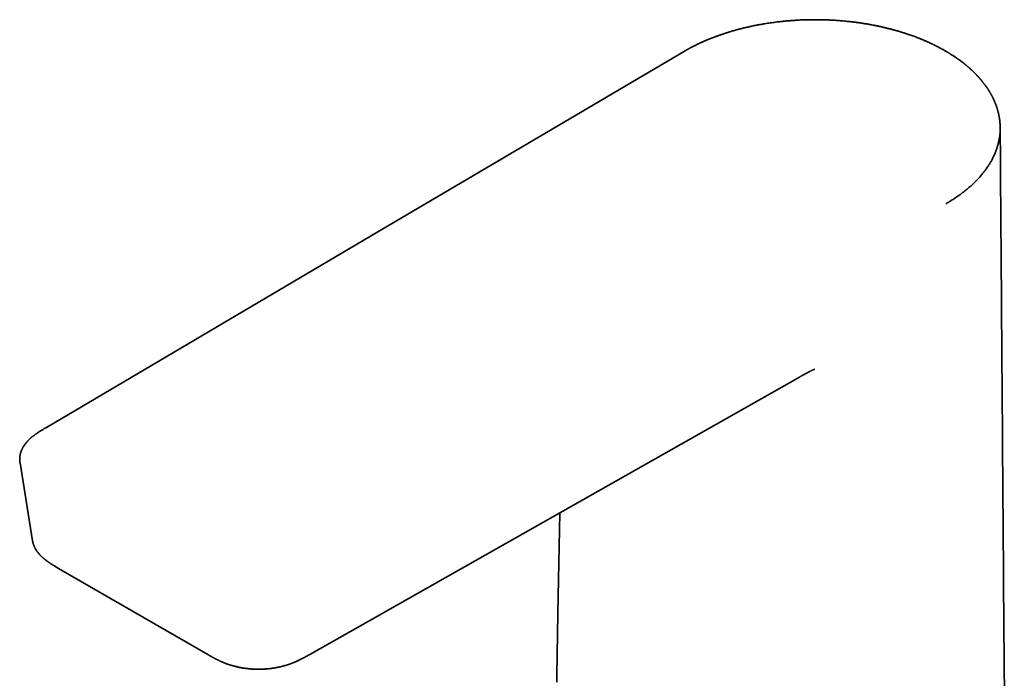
# Model space of a CAD drawing. Header units: millimetres. Extents: x 8 to 575, y 12 to 422.
# Tile 4 of 6: x 427 to 555, y 136 to 223. Entities that reach past the tile are written whole.
import ezdxf

# ---------------------------------------------------------------- set-up
doc = ezdxf.new("R2010")
doc.units = ezdxf.units.MM

msp = doc.modelspace()

# ---------------------------------------------------------------- linework, layer by layer
at = {"color": 7, "linetype": 'Continuous', "lineweight": 35}
for p, q in [((513.72, 218.45), (513.72, 218.45)), ((428.4, 154.41), (428.4, 154.4)), ((431.8, 150.77), (451.32, 139.5))]:
    msp.add_line(p, q, dxfattribs=at)
at = {"color": 7, "linetype": 'Continuous', "lineweight": 35, "flags": 128}
for points in [[(513.72, 218.45), (472.6, 194.21), (430.2, 169.21)], [(555.48, 135.44), (555.46, 137.16), (555.46, 137.41), (555.46, 137.66), (555.46, 137.9), (555.46, 138.14), (555.45, 138.38), (555.45, 138.6), (555.45, 138.81), (555.45, 139.01), (555.45, 139.21), (555.45, 139.4), (555.45, 139.58), (555.44, 139.76), (555.44, 139.92), (555.44, 140.08), (555.44, 140.23), (555.44, 140.37), (555.44, 140.53), (555.44, 140.7), (555.44, 140.88), (555.43, 141.07), (555.43, 141.27), (555.43, 141.47), (555.43, 141.67), (555.43, 141.87), (555.43, 142.09), (555.43, 142.31), (555.42, 142.53), (555.42, 142.77), (555.42, 143.01), (555.42, 143.26), (555.42, 143.5), (555.42, 143.75), (555.41, 143.99), (555.41, 144.23), (555.41, 144.47), (555.4, 145.22), (555.4, 145.96), (555.39, 146.61), (555.39, 147.26), (555.38, 147.91), (555.38, 148.56), (555.38, 148.99), (555.37, 149.42), (555.37, 149.85), (555.37, 150.28), (555.36, 150.72), (555.36, 151.17), (555.36, 151.7), (555.35, 152.25), (555.35, 152.81), (555.34, 153.37), (555.34, 153.64), (555.34, 153.91), (555.34, 154.17), (555.34, 154.42), (555.33, 154.61), (555.33, 154.79), (555.33, 154.97), (555.33, 155.15), (555.33, 155.34), (555.33, 155.53), (555.33, 155.71), (555.33, 155.88), (555.32, 156.04), (555.32, 156.2), (555.32, 156.32), (555.32, 156.46), (555.32, 156.6), (555.32, 156.74), (555.32, 156.9), (555.32, 157.06), (555.32, 157.23), (555.31, 157.42), (555.31, 157.62), (555.31, 157.83), (555.31, 158.05), (555.31, 158.27), (555.31, 158.49), (555.3, 158.71), (555.3, 158.93), (555.3, 159.15), (555.3, 159.37), (555.3, 159.59), (555.3, 159.81), (555.29, 160.4), (555.29, 160.98), (555.29, 161.28), (555.28, 161.57), (555.28, 161.86), (555.28, 162.15), (555.28, 162.43), (555.28, 162.71), (555.27, 162.98), (555.27, 163.24), (555.27, 163.5), (555.27, 163.74), (555.27, 163.98), (555.26, 164.21), (555.26, 164.43), (555.26, 164.64), (555.26, 164.85), (555.26, 165.06), (555.26, 165.32), (555.25, 165.58), (555.25, 165.85), (555.25, 166.13), (555.25, 166.4), (555.25, 166.69), (555.24, 166.99), (555.24, 167.29), (555.24, 167.6), (555.24, 167.93), (555.23, 168.26), (555.23, 168.6), (555.23, 168.88), (555.23, 169.16), (555.23, 169.44), (555.22, 169.73), (555.22, 170.01), (555.22, 170.28), (555.22, 170.72), (555.21, 171.15), (555.21, 171.58), (555.21, 171.99), (555.2, 172.4), (555.2, 172.79), (555.2, 173.16), (555.2, 173.51), (555.19, 173.86), (555.19, 174.2), (555.19, 174.53), (555.19, 174.8), (555.18, 175.06), (555.18, 175.32), (555.18, 175.59), (555.18, 175.86), (555.18, 176.15), (555.17, 176.49), (555.17, 176.84), (555.17, 177.2), (555.17, 177.57), (555.16, 178), (555.16, 178.44), (555.16, 178.87), (555.15, 179.31), (555.15, 179.74), (555.15, 180.16), (555.14, 180.58), (555.14, 181), (555.14, 181.65), (555.13, 182.3), (555.13, 182.95), (555.12, 183.6), (555.12, 183.99), (555.12, 184.38), (555.11, 184.77), (555.11, 185.16), (555.11, 185.56), (555.1, 185.96), (555.1, 186.44), (555.1, 186.93), (555.09, 187.43), (555.09, 187.94), (555.09, 188.17), (555.09, 188.4), (555.08, 188.63), (555.08, 188.87), (555.08, 189.1), (555.08, 189.32), (555.08, 189.54), (555.08, 189.74), (555.07, 189.94), (555.07, 190.17), (555.07, 190.39), (555.07, 190.6), (555.07, 190.79), (555.07, 190.98), (555.07, 191.15), (555.06, 191.27), (555.06, 191.39), (555.06, 191.51), (555.06, 191.64), (555.06, 191.77), (555.06, 191.91), (555.06, 192.09), (555.06, 192.27), (555.06, 192.46), (555.05, 192.66), (555.05, 192.87), (555.05, 193.08), (555.05, 193.31), (555.05, 193.55), (555.05, 193.79), (555.04, 194.03), (555.04, 194.28), (555.04, 194.88), (555.03, 195.47), (555.03, 196.06), (555.03, 196.63), (555.02, 197.2), (555.02, 197.48), (555.02, 197.76), (555.01, 198.03), (555.01, 198.29), (555.01, 198.55), (555.01, 198.8), (555.01, 199.03), (555.01, 199.25), (555, 199.45), (555, 199.65), (555, 199.84), (555, 200.04), (555, 200.24), (555, 200.49), (554.99, 200.74), (554.99, 200.99), (554.99, 201.25), (554.99, 201.52), (554.99, 201.78), (554.99, 202.06), (554.98, 202.34), (554.98, 202.63), (554.98, 202.94), (554.98, 203.25), (554.97, 203.57), (554.97, 203.9), (554.97, 204.23), (554.97, 204.5), (554.97, 204.78), (554.96, 205.07), (554.96, 205.37), (554.96, 205.68), (554.96, 205.99), (554.95, 206.32), (554.95, 206.65), (554.95, 206.99), (554.95, 207.34), (554.94, 207.7), (554.94, 208.06), (554.94, 208.43), (554.94, 208.81)], [(464.67, 139.53), (496.43, 157.52), (528.68, 175.79)], [(426.75, 164.56), (427.55, 159.62), (428.39, 154.4)], [(497.33, 158.03), (497.1, 144.94), (496.96, 136.79), (496.96, 136.34), (496.95, 135.89)]]:
    msp.add_lwpolyline(points, dxfattribs=at)
at = {"color": 7, "linetype": 'Continuous', "lineweight": 35}
for points, knots in [([(547.75, 218.45), (547.73, 218.45), (547.7, 218.47), (547.66, 218.49), (547.63, 218.51), (547.6, 218.53), (547.57, 218.55), (547.53, 218.57), (547.5, 218.59), (547.45, 218.61), (547.39, 218.65), (547.32, 218.69), (547.24, 218.73), (547.15, 218.78), (547.05, 218.83), (546.94, 218.89), (546.83, 218.95), (546.73, 219), (546.63, 219.05), (546.52, 219.11), (546.42, 219.16), (546.31, 219.21), (546.21, 219.26), (546.12, 219.3), (546.02, 219.35), (545.9, 219.41), (545.77, 219.47), (545.63, 219.53), (545.49, 219.6), (545.33, 219.66), (545.17, 219.74), (545.02, 219.8), (544.86, 219.87), (544.72, 219.93), (544.57, 219.99), (544.38, 220.07), (544.15, 220.16), (543.89, 220.26), (543.63, 220.35), (543.44, 220.42), (543.29, 220.47), (543.19, 220.51), (543.1, 220.54), (543.01, 220.57), (542.92, 220.6), (542.83, 220.63), (542.75, 220.66), (542.69, 220.68), (542.63, 220.7), (542.59, 220.71), (542.55, 220.73), (542.52, 220.74), (542.5, 220.74), (542.47, 220.75), (542.45, 220.76), (542.42, 220.77), (542.38, 220.78), (542.3, 220.81), (542.2, 220.84), (542.06, 220.88), (541.93, 220.92), (541.8, 220.96), (541.66, 221), (541.51, 221.05), (541.35, 221.09), (541.18, 221.14), (541.01, 221.19), (540.82, 221.24), (540.63, 221.29), (540.43, 221.34), (540.23, 221.39), (540.02, 221.44), (539.81, 221.49), (539.58, 221.55), (539.37, 221.59), (539.16, 221.64), (538.97, 221.68), (538.78, 221.72), (538.59, 221.76), (538.37, 221.8), (538.13, 221.85), (537.87, 221.9), (537.61, 221.94), (537.37, 221.98), (537.13, 222.02), (536.9, 222.06), (536.67, 222.09), (536.46, 222.12), (536.25, 222.15), (536.06, 222.18), (535.87, 222.2), (535.69, 222.22), (535.53, 222.24), (535.38, 222.26), (535.23, 222.28), (535.08, 222.29), (534.87, 222.31), (534.59, 222.34), (534.24, 222.37), (533.88, 222.4), (533.52, 222.43), (533.19, 222.45), (532.89, 222.46), (532.64, 222.48), (532.37, 222.49), (532.1, 222.5), (531.81, 222.51), (531.52, 222.51), (531.23, 222.52), (530.93, 222.52), (530.62, 222.52), (530.31, 222.52), (529.98, 222.51), (529.66, 222.51), (529.33, 222.5), (528.99, 222.49), (528.61, 222.47), (528.18, 222.44), (527.7, 222.41), (527.21, 222.37), (526.73, 222.33), (526.29, 222.28), (525.89, 222.24), (525.54, 222.2), (525.19, 222.15), (524.84, 222.1), (524.5, 222.05), (524.16, 221.99), (523.84, 221.94), (523.52, 221.88), (523.22, 221.83), (522.92, 221.77), (522.62, 221.71), (522.34, 221.65), (522.06, 221.59), (521.8, 221.53), (521.54, 221.47), (521.28, 221.4), (521.02, 221.34), (520.75, 221.27), (520.47, 221.19), (520.2, 221.12), (519.94, 221.04), (519.75, 220.99), (519.62, 220.95), (519.55, 220.92), (519.48, 220.9), (519.43, 220.89), (519.38, 220.87), (519.34, 220.86), (519.31, 220.85), (519.28, 220.84), (519.26, 220.83), (519.22, 220.82), (519.18, 220.81), (519.13, 220.79), (519.07, 220.77), (518.98, 220.75), (518.89, 220.72), (518.79, 220.68), (518.68, 220.65), (518.56, 220.6), (518.43, 220.56), (518.29, 220.51), (518.15, 220.46), (517.99, 220.41), (517.84, 220.35), (517.64, 220.28), (517.43, 220.2), (517.19, 220.11), (516.96, 220.01), (516.74, 219.92), (516.53, 219.84), (516.33, 219.75), (516.14, 219.67), (515.97, 219.59), (515.8, 219.52), (515.64, 219.44), (515.46, 219.36), (515.26, 219.26), (515.03, 219.15), (514.8, 219.03), (514.61, 218.94), (514.48, 218.87), (514.4, 218.82), (514.32, 218.78), (514.25, 218.75), (514.19, 218.71), (514.14, 218.68), (514.1, 218.66), (514.06, 218.64), (514.04, 218.63), (514.03, 218.62), (514.02, 218.62), (514.01, 218.61), (513.99, 218.6), (513.97, 218.59), (513.95, 218.58), (513.92, 218.56), (513.88, 218.54), (513.83, 218.51), (513.78, 218.48), (513.74, 218.46), (513.72, 218.45)], [0, 0, 0, 0, 0.001616, 0.003048, 0.004298, 0.005408, 0.006576, 0.00783, 0.009169, 0.010594, 0.013004, 0.015624, 0.018454, 0.021495, 0.025389, 0.029394, 0.03325, 0.036955, 0.040508, 0.04391, 0.047792, 0.051456, 0.054902, 0.05813, 0.061174, 0.065333, 0.069786, 0.074532, 0.079337, 0.084409, 0.08975, 0.095357, 0.099951, 0.10471, 0.109633, 0.114575, 0.123152, 0.131413, 0.139359, 0.14699, 0.150007, 0.152972, 0.155884, 0.158745, 0.161553, 0.164308, 0.166873, 0.168651, 0.170221, 0.171582, 0.172734, 0.173678, 0.174414, 0.17495, 0.175633, 0.176644, 0.177919, 0.179229, 0.183453, 0.18736, 0.191397, 0.195267, 0.199409, 0.203823, 0.208509, 0.213466, 0.218599, 0.223995, 0.229652, 0.235572, 0.241271, 0.247195, 0.253342, 0.259712, 0.266305, 0.271642, 0.277115, 0.282572, 0.287917, 0.29315, 0.300728, 0.308057, 0.315138, 0.32197, 0.328554, 0.334889, 0.340976, 0.346814, 0.352404, 0.357745, 0.362838, 0.367683, 0.372023, 0.376142, 0.380084, 0.384037, 0.388027, 0.397229, 0.406617, 0.416191, 0.425953, 0.435901, 0.442543, 0.449396, 0.456473, 0.463772, 0.471293, 0.479037, 0.486777, 0.494726, 0.502886, 0.511254, 0.519832, 0.528461, 0.537251, 0.546093, 0.554979, 0.567749, 0.58061, 0.593562, 0.606604, 0.619738, 0.629154, 0.638618, 0.648128, 0.657685, 0.667231, 0.676402, 0.685356, 0.694093, 0.702614, 0.711085, 0.719331, 0.72735, 0.735144, 0.742712, 0.750054, 0.75717, 0.764919, 0.772804, 0.780852, 0.789064, 0.796426, 0.803915, 0.806236, 0.808349, 0.810248, 0.811931, 0.813399, 0.814545, 0.815514, 0.816306, 0.816997, 0.817821, 0.819124, 0.82068, 0.822479, 0.825126, 0.828015, 0.831148, 0.834524, 0.83822, 0.842169, 0.846371, 0.850826, 0.855534, 0.860496, 0.865711, 0.87354, 0.881128, 0.888475, 0.895581, 0.902446, 0.90907, 0.915095, 0.920906, 0.926503, 0.931885, 0.937117, 0.944748, 0.952659, 0.96085, 0.969323, 0.972209, 0.975127, 0.977978, 0.980525, 0.982756, 0.984672, 0.986273, 0.987559, 0.988529, 0.988722, 0.988929, 0.989289, 0.989814, 0.990506, 0.991364, 0.992612, 0.9941, 0.995828, 0.997794, 1, 1, 1, 1]), ([(554.94, 208.39), (554.94, 208.41), (554.94, 208.44), (554.93, 208.48), (554.93, 208.52), (554.93, 208.57), (554.93, 208.63), (554.93, 208.75), (554.92, 208.88), (554.91, 208.99), (554.91, 209.04), (554.9, 209.08), (554.9, 209.13), (554.89, 209.17), (554.89, 209.21), (554.89, 209.24), (554.88, 209.26), (554.88, 209.29), (554.88, 209.31), (554.88, 209.32), (554.88, 209.34), (554.87, 209.36), (554.87, 209.39), (554.87, 209.43), (554.86, 209.46), (554.85, 209.55), (554.83, 209.66), (554.81, 209.79), (554.79, 209.91), (554.77, 210), (554.76, 210.07), (554.75, 210.11), (554.74, 210.16), (554.73, 210.2), (554.72, 210.24), (554.71, 210.27), (554.71, 210.3), (554.7, 210.32), (554.7, 210.33), (554.7, 210.34), (554.69, 210.35), (554.69, 210.36), (554.69, 210.38), (554.68, 210.4), (554.67, 210.43), (554.66, 210.47), (554.65, 210.51), (554.64, 210.55), (554.63, 210.59), (554.62, 210.63), (554.61, 210.67), (554.6, 210.73), (554.58, 210.79), (554.56, 210.85), (554.54, 210.91), (554.52, 210.98), (554.5, 211.04), (554.48, 211.09), (554.47, 211.14), (554.45, 211.18), (554.44, 211.22), (554.43, 211.25), (554.42, 211.27), (554.41, 211.29), (554.41, 211.32), (554.4, 211.34), (554.39, 211.37), (554.37, 211.4), (554.36, 211.44), (554.34, 211.49), (554.32, 211.55), (554.29, 211.61), (554.26, 211.7), (554.21, 211.82), (554.14, 211.97), (554.08, 212.09), (554.04, 212.18), (554.02, 212.24), (553.99, 212.29), (553.97, 212.33), (553.95, 212.37), (553.94, 212.39), (553.93, 212.42), (553.92, 212.44), (553.91, 212.45), (553.9, 212.47), (553.89, 212.5), (553.87, 212.53), (553.85, 212.56), (553.83, 212.6), (553.81, 212.65), (553.78, 212.7), (553.75, 212.76), (553.71, 212.81), (553.68, 212.88), (553.64, 212.94), (553.6, 213.01), (553.55, 213.1), (553.49, 213.19), (553.43, 213.3), (553.37, 213.38), (553.33, 213.44), (553.3, 213.49), (553.28, 213.52), (553.26, 213.55), (553.24, 213.58), (553.22, 213.6), (553.21, 213.62), (553.2, 213.64), (553.19, 213.66), (553.17, 213.68), (553.15, 213.71), (553.13, 213.74), (553.1, 213.78), (553.06, 213.83), (553.02, 213.89), (552.97, 213.96), (552.92, 214.03), (552.86, 214.11), (552.8, 214.19), (552.73, 214.27), (552.66, 214.37), (552.58, 214.46), (552.52, 214.54), (552.46, 214.61), (552.42, 214.66), (552.38, 214.71), (552.34, 214.76), (552.3, 214.8), (552.26, 214.84), (552.23, 214.88), (552.2, 214.91), (552.17, 214.94), (552.15, 214.97), (552.13, 214.99), (552.12, 215.01), (552.1, 215.02), (552.09, 215.04), (552.07, 215.05), (552.05, 215.07), (552.03, 215.1), (552, 215.13), (551.96, 215.17), (551.92, 215.21), (551.88, 215.26), (551.83, 215.31), (551.76, 215.39), (551.66, 215.49), (551.54, 215.61), (551.42, 215.73), (551.3, 215.84), (551.17, 215.96), (551.05, 216.07), (550.95, 216.16), (550.86, 216.24), (550.8, 216.3), (550.73, 216.35), (550.68, 216.4), (550.63, 216.44), (550.59, 216.47), (550.57, 216.49), (550.54, 216.51), (550.52, 216.53), (550.5, 216.54), (550.49, 216.55), (550.48, 216.57), (550.46, 216.58), (550.44, 216.6), (550.41, 216.62), (550.38, 216.65), (550.34, 216.68), (550.29, 216.72), (550.24, 216.76), (550.18, 216.81), (550.09, 216.88), (549.98, 216.96), (549.84, 217.07), (549.71, 217.17), (549.59, 217.26), (549.47, 217.34), (549.37, 217.41), (549.26, 217.49), (549.14, 217.57), (549.02, 217.65), (548.89, 217.74), (548.74, 217.84), (548.61, 217.92), (548.49, 217.99), (548.4, 218.05), (548.31, 218.11), (548.22, 218.16), (548.14, 218.21), (548.07, 218.26), (548, 218.3), (547.94, 218.33), (547.9, 218.36), (547.87, 218.38), (547.83, 218.4), (547.79, 218.42), (547.76, 218.44), (547.74, 218.45)], [0, 0, 0, 0, 0.002921, 0.006311, 0.010173, 0.014513, 0.019332, 0.024449, 0.048554, 0.052566, 0.056576, 0.060584, 0.06459, 0.068375, 0.071744, 0.07454, 0.076968, 0.079027, 0.080717, 0.082046, 0.08361, 0.085652, 0.08817, 0.091165, 0.094479, 0.097818, 0.113809, 0.123556, 0.133741, 0.144422, 0.148348, 0.152337, 0.15639, 0.16033, 0.163788, 0.16675, 0.168947, 0.170762, 0.172192, 0.172734, 0.173401, 0.174392, 0.175709, 0.17735, 0.180705, 0.184413, 0.188026, 0.191546, 0.19497, 0.198301, 0.201537, 0.207226, 0.212597, 0.217652, 0.224034, 0.229827, 0.235047, 0.239794, 0.244087, 0.247859, 0.251194, 0.254089, 0.256546, 0.25815, 0.259949, 0.262168, 0.264802, 0.267838, 0.271277, 0.275847, 0.280976, 0.286659, 0.292542, 0.306471, 0.320289, 0.333996, 0.339485, 0.344546, 0.349181, 0.353389, 0.356395, 0.359124, 0.361337, 0.362945, 0.364414, 0.366264, 0.368543, 0.371252, 0.374389, 0.377955, 0.382335, 0.387226, 0.392545, 0.398081, 0.403821, 0.409766, 0.415915, 0.424705, 0.433882, 0.443445, 0.453395, 0.457857, 0.461888, 0.465457, 0.468565, 0.471212, 0.473363, 0.475069, 0.476425, 0.477792, 0.480348, 0.483165, 0.486337, 0.489865, 0.495064, 0.500882, 0.507318, 0.514363, 0.521878, 0.529821, 0.538193, 0.547233, 0.556724, 0.566667, 0.57151, 0.576454, 0.581499, 0.586398, 0.590892, 0.595215, 0.599083, 0.602494, 0.60545, 0.607949, 0.610045, 0.611722, 0.61311, 0.614517, 0.616211, 0.618191, 0.621132, 0.624538, 0.628411, 0.632749, 0.637553, 0.642823, 0.648464, 0.661238, 0.673834, 0.686251, 0.698489, 0.710549, 0.72243, 0.734098, 0.740857, 0.747158, 0.753003, 0.758391, 0.763322, 0.765889, 0.768313, 0.770592, 0.772669, 0.774334, 0.775569, 0.776416, 0.777783, 0.779738, 0.782282, 0.785415, 0.789137, 0.793365, 0.798161, 0.803507, 0.808954, 0.821537, 0.833573, 0.845065, 0.854864, 0.864229, 0.873159, 0.881984, 0.89118, 0.900748, 0.911909, 0.923538, 0.935636, 0.942984, 0.950472, 0.957631, 0.964277, 0.97041, 0.97603, 0.981138, 0.985732, 0.988358, 0.990788, 0.993423, 0.996494, 1, 1, 1, 1]), ([(547.85, 198.46), (548.01, 198.56), (548.32, 198.74), (548.77, 199.02), (549.2, 199.31), (549.63, 199.61), (550.03, 199.91), (550.43, 200.22), (550.81, 200.53), (551.18, 200.86), (551.54, 201.2), (551.89, 201.55), (552.22, 201.9), (552.53, 202.26), (552.82, 202.62), (553.1, 202.99), (553.35, 203.35), (553.58, 203.71), (553.79, 204.08), (553.98, 204.44), (554.16, 204.81), (554.32, 205.19), (554.46, 205.56), (554.58, 205.94), (554.69, 206.34), (554.78, 206.73), (554.85, 207.13), (554.9, 207.54), (554.93, 207.94), (554.94, 208.23), (554.94, 208.38), (554.93, 208.4)], [0, 0, 0, 0, 0.034797, 0.069592, 0.104388, 0.139184, 0.17398, 0.208778, 0.243578, 0.278379, 0.314839, 0.351302, 0.387768, 0.424236, 0.460705, 0.497174, 0.531985, 0.566794, 0.6016, 0.636404, 0.671206, 0.706004, 0.740801, 0.775598, 0.812053, 0.848509, 0.884967, 0.921427, 0.957888, 0.99435, 1, 1, 1, 1]), ([(528.68, 175.79), (528.71, 175.81), (528.77, 175.84), (528.85, 175.89), (528.92, 175.93), (528.99, 175.96), (529.04, 176), (529.09, 176.02), (529.13, 176.04), (529.18, 176.07), (529.26, 176.12), (529.38, 176.18), (529.51, 176.25), (529.64, 176.32), (529.74, 176.37), (529.82, 176.41), (529.86, 176.43), (529.9, 176.46), (529.94, 176.48), (529.98, 176.5), (530.02, 176.51), (530.05, 176.53), (530.08, 176.55), (530.12, 176.56), (530.16, 176.59), (530.2, 176.61), (530.24, 176.63), (530.29, 176.65), (530.32, 176.67), (530.36, 176.68), (530.39, 176.7), (530.43, 176.72), (530.45, 176.73), (530.47, 176.74), (530.49, 176.75), (530.51, 176.76), (530.53, 176.77), (530.56, 176.78), (530.6, 176.8), (530.63, 176.82), (530.65, 176.82)], [0, 0, 0, 0, 0.044776, 0.085348, 0.121711, 0.153862, 0.181796, 0.20551, 0.225, 0.240264, 0.281022, 0.349383, 0.420848, 0.478722, 0.549331, 0.571762, 0.593588, 0.615705, 0.636755, 0.655438, 0.673943, 0.689011, 0.705283, 0.724393, 0.746212, 0.76871, 0.790942, 0.811951, 0.831693, 0.850388, 0.868306, 0.885137, 0.899251, 0.907862, 0.917126, 0.927063, 0.939058, 0.955197, 0.97551, 1, 1, 1, 1]), ([(430.2, 169.21), (430.14, 169.18), (430.02, 169.11), (429.84, 169), (429.68, 168.9), (429.52, 168.81), (429.37, 168.71), (429.23, 168.63), (429.11, 168.54), (428.99, 168.46), (428.88, 168.39), (428.79, 168.32), (428.7, 168.26), (428.63, 168.2), (428.56, 168.15), (428.49, 168.1), (428.44, 168.06), (428.4, 168.03), (428.36, 168), (428.33, 167.97), (428.31, 167.95), (428.29, 167.94), (428.28, 167.93), (428.28, 167.93), (428.27, 167.92), (428.25, 167.91), (428.24, 167.89), (428.2, 167.86), (428.15, 167.82), (428.1, 167.77), (428.05, 167.72), (428, 167.68), (427.94, 167.62), (427.9, 167.58), (427.85, 167.53), (427.82, 167.5), (427.78, 167.46), (427.75, 167.42), (427.72, 167.39), (427.69, 167.36), (427.67, 167.33), (427.65, 167.31), (427.63, 167.29), (427.62, 167.28), (427.61, 167.27), (427.6, 167.26), (427.59, 167.24), (427.57, 167.22), (427.55, 167.19), (427.52, 167.16), (427.47, 167.1), (427.42, 167.03), (427.36, 166.95), (427.32, 166.9), (427.29, 166.85), (427.26, 166.8), (427.24, 166.76), (427.21, 166.72), (427.19, 166.68), (427.16, 166.64), (427.14, 166.6), (427.11, 166.55), (427.09, 166.51), (427.06, 166.45), (427.03, 166.39), (427, 166.33), (426.97, 166.27), (426.95, 166.21), (426.93, 166.16), (426.91, 166.11), (426.9, 166.08), (426.89, 166.05), (426.88, 166.02), (426.87, 165.99), (426.86, 165.96), (426.84, 165.93), (426.83, 165.89), (426.82, 165.85), (426.81, 165.81), (426.8, 165.77), (426.79, 165.73), (426.78, 165.69), (426.77, 165.65), (426.76, 165.6), (426.75, 165.55), (426.75, 165.51), (426.74, 165.48), (426.74, 165.46), (426.73, 165.43), (426.73, 165.4), (426.73, 165.37), (426.72, 165.33), (426.72, 165.29), (426.72, 165.25), (426.71, 165.22), (426.71, 165.19), (426.71, 165.16), (426.71, 165.13), (426.71, 165.09), (426.71, 165.06), (426.71, 165.04), (426.71, 165.02), (426.71, 165), (426.71, 164.98), (426.71, 164.96), (426.71, 164.93), (426.71, 164.91), (426.71, 164.87), (426.72, 164.83), (426.72, 164.79), (426.72, 164.74), (426.73, 164.68), (426.74, 164.62), (426.74, 164.58), (426.75, 164.56)], [0, 0, 0, 0, 0.030292, 0.059395, 0.087265, 0.11386, 0.13915, 0.16269, 0.184922, 0.20583, 0.225399, 0.242018, 0.257514, 0.271882, 0.285117, 0.297215, 0.30685, 0.31533, 0.322621, 0.328721, 0.333629, 0.335861, 0.337716, 0.339194, 0.340619, 0.343176, 0.346978, 0.352024, 0.364021, 0.375488, 0.386405, 0.397023, 0.408546, 0.421131, 0.428643, 0.43649, 0.444672, 0.453189, 0.461386, 0.468571, 0.473505, 0.477813, 0.481493, 0.484546, 0.486971, 0.489112, 0.49257, 0.49707, 0.502613, 0.50914, 0.515915, 0.542799, 0.554238, 0.565147, 0.575015, 0.583841, 0.591855, 0.599705, 0.607601, 0.615376, 0.623702, 0.632589, 0.642046, 0.652125, 0.663166, 0.676607, 0.688475, 0.698913, 0.70893, 0.71868, 0.723798, 0.72851, 0.733298, 0.739102, 0.745829, 0.752262, 0.758077, 0.765587, 0.772995, 0.780293, 0.787385, 0.794271, 0.801681, 0.810951, 0.821953, 0.828, 0.833273, 0.837933, 0.842776, 0.84791, 0.85335, 0.86023, 0.867623, 0.874751, 0.880987, 0.886419, 0.891635, 0.897398, 0.903708, 0.909829, 0.91388, 0.917267, 0.920541, 0.924101, 0.927947, 0.932093, 0.937038, 0.943028, 0.950064, 0.958145, 0.967099, 0.97706, 0.988027, 1, 1, 1, 1]), ([(428.39, 154.41), (428.39, 154.4), (428.4, 154.37), (428.4, 154.33), (428.41, 154.28), (428.42, 154.24), (428.43, 154.19), (428.44, 154.15), (428.45, 154.12), (428.46, 154.09), (428.47, 154.05), (428.48, 154.02), (428.49, 153.98), (428.51, 153.94), (428.52, 153.89), (428.54, 153.83), (428.57, 153.76), (428.6, 153.68), (428.64, 153.61), (428.67, 153.53), (428.7, 153.46), (428.73, 153.41), (428.76, 153.37), (428.78, 153.33), (428.8, 153.29), (428.82, 153.26), (428.84, 153.22), (428.86, 153.18), (428.89, 153.14), (428.91, 153.1), (428.94, 153.06), (428.97, 153.02), (429, 152.98), (429.02, 152.95), (429.03, 152.94), (429.04, 152.92), (429.05, 152.91), (429.06, 152.9), (429.07, 152.89), (429.08, 152.87), (429.1, 152.85), (429.12, 152.82), (429.14, 152.79), (429.16, 152.77), (429.19, 152.73), (429.22, 152.69), (429.26, 152.64), (429.3, 152.6), (429.33, 152.57), (429.36, 152.53), (429.39, 152.5), (429.41, 152.48), (429.43, 152.47), (429.44, 152.45), (429.45, 152.44), (429.48, 152.41), (429.51, 152.38), (429.55, 152.34), (429.59, 152.3), (429.64, 152.25), (429.69, 152.21), (429.75, 152.15), (429.82, 152.1), (429.88, 152.05), (429.93, 152.01), (429.96, 151.98), (429.99, 151.96), (430.02, 151.94), (430.04, 151.92), (430.06, 151.91), (430.07, 151.9), (430.08, 151.89), (430.1, 151.87), (430.12, 151.86), (430.14, 151.84), (430.17, 151.82), (430.21, 151.79), (430.25, 151.76), (430.31, 151.72), (430.37, 151.67), (430.44, 151.62), (430.52, 151.57), (430.6, 151.51), (430.69, 151.45), (430.79, 151.39), (430.89, 151.32), (431.01, 151.25), (431.12, 151.18), (431.25, 151.1), (431.38, 151.02), (431.51, 150.94), (431.66, 150.86), (431.75, 150.8), (431.8, 150.77)], [0, 0, 0, 0, 0.00775, 0.016551, 0.026425, 0.037388, 0.048438, 0.058041, 0.066182, 0.072861, 0.079906, 0.08775, 0.096584, 0.106329, 0.116392, 0.131723, 0.147785, 0.165215, 0.183757, 0.201707, 0.218772, 0.2303, 0.240554, 0.249387, 0.257267, 0.266059, 0.275957, 0.284511, 0.293764, 0.303718, 0.314373, 0.325727, 0.337164, 0.341878, 0.346017, 0.349584, 0.352577, 0.355024, 0.358047, 0.362238, 0.368194, 0.37528, 0.382256, 0.388973, 0.395432, 0.408917, 0.421119, 0.43204, 0.441709, 0.450828, 0.458577, 0.464958, 0.468078, 0.471404, 0.475627, 0.480746, 0.491338, 0.502342, 0.513703, 0.525438, 0.53961, 0.554808, 0.57103, 0.588276, 0.597281, 0.605793, 0.613155, 0.619368, 0.624431, 0.628347, 0.631115, 0.633143, 0.636944, 0.641516, 0.646897, 0.653787, 0.662452, 0.672891, 0.685101, 0.699079, 0.71482, 0.732317, 0.750226, 0.769649, 0.790576, 0.81299, 0.836873, 0.862202, 0.887382, 0.913791, 0.941394, 0.970147, 1, 1, 1, 1]), ([(451.32, 139.5), (451.35, 139.49), (451.4, 139.46), (451.47, 139.42), (451.53, 139.38), (451.59, 139.35), (451.63, 139.33), (451.67, 139.31), (451.7, 139.29), (451.71, 139.28), (451.73, 139.27), (451.74, 139.27), (451.75, 139.26), (451.77, 139.25), (451.8, 139.23), (451.84, 139.21), (451.88, 139.19), (451.94, 139.16), (452, 139.12), (452.06, 139.09), (452.14, 139.05), (452.23, 139), (452.34, 138.94), (452.44, 138.89), (452.53, 138.84), (452.62, 138.8), (452.71, 138.76), (452.8, 138.71), (452.9, 138.66), (453.01, 138.62), (453.11, 138.57), (453.22, 138.52), (453.32, 138.48), (453.43, 138.43), (453.53, 138.39), (453.63, 138.36), (453.7, 138.33), (453.74, 138.31), (453.77, 138.3), (453.79, 138.3), (453.8, 138.29), (453.81, 138.29), (453.82, 138.28), (453.84, 138.28), (453.86, 138.27), (453.9, 138.26), (453.94, 138.24), (454, 138.22), (454.06, 138.2), (454.14, 138.17), (454.22, 138.15), (454.31, 138.12), (454.44, 138.08), (454.61, 138.03), (454.82, 137.98), (455.01, 137.93), (455.19, 137.89), (455.36, 137.85), (455.53, 137.82), (455.69, 137.79), (455.85, 137.76), (456.01, 137.73), (456.18, 137.71), (456.35, 137.69), (456.53, 137.67), (456.71, 137.65), (456.9, 137.63), (457.09, 137.62), (457.3, 137.61), (457.51, 137.6), (457.73, 137.59), (457.96, 137.59), (458.17, 137.59), (458.38, 137.6), (458.57, 137.61), (458.76, 137.62), (458.96, 137.63), (459.17, 137.65), (459.4, 137.67), (459.63, 137.7), (459.85, 137.73), (460.07, 137.77), (460.28, 137.81), (460.47, 137.84), (460.66, 137.88), (460.84, 137.92), (461, 137.96), (461.16, 138), (461.3, 138.04), (461.44, 138.08), (461.57, 138.12), (461.7, 138.16), (461.81, 138.19), (461.91, 138.23), (462, 138.26), (462.1, 138.29), (462.21, 138.33), (462.32, 138.38), (462.45, 138.43), (462.57, 138.48), (462.71, 138.53), (462.85, 138.6), (463, 138.66), (463.15, 138.73), (463.31, 138.81), (463.48, 138.89), (463.66, 138.98), (463.84, 139.08), (464.04, 139.18), (464.25, 139.3), (464.46, 139.41), (464.6, 139.49), (464.67, 139.53)], [0, 0, 0, 0, 0.007288, 0.013816, 0.01958, 0.024574, 0.028795, 0.032241, 0.034314, 0.035948, 0.037144, 0.0379, 0.038999, 0.040471, 0.043179, 0.046637, 0.050846, 0.055809, 0.061419, 0.067024, 0.072515, 0.082283, 0.091661, 0.100646, 0.108336, 0.115709, 0.123045, 0.130907, 0.139312, 0.14826, 0.156364, 0.164871, 0.173782, 0.182532, 0.190551, 0.197835, 0.204383, 0.206953, 0.208982, 0.210432, 0.211303, 0.21185, 0.212567, 0.213466, 0.215589, 0.218327, 0.22168, 0.225873, 0.230753, 0.236321, 0.242583, 0.24941, 0.256206, 0.271806, 0.286821, 0.299735, 0.312187, 0.324178, 0.335709, 0.346979, 0.357774, 0.368482, 0.379597, 0.391122, 0.402841, 0.414954, 0.427462, 0.440364, 0.453907, 0.467858, 0.48222, 0.496992, 0.512177, 0.5244, 0.536882, 0.549625, 0.56263, 0.575638, 0.591754, 0.607376, 0.622505, 0.637138, 0.651275, 0.664675, 0.677592, 0.690025, 0.701973, 0.712876, 0.723338, 0.733358, 0.742936, 0.75207, 0.760825, 0.7672, 0.774226, 0.781897, 0.790212, 0.799168, 0.808764, 0.818997, 0.829868, 0.841375, 0.853517, 0.866294, 0.879705, 0.893748, 0.90842, 0.925279, 0.942883, 0.961219, 0.980266, 1, 1, 1, 1])]:
    msp.add_open_spline(points, degree=3, knots=knots, dxfattribs=at)

doc.saveas('drawing.dxf')
